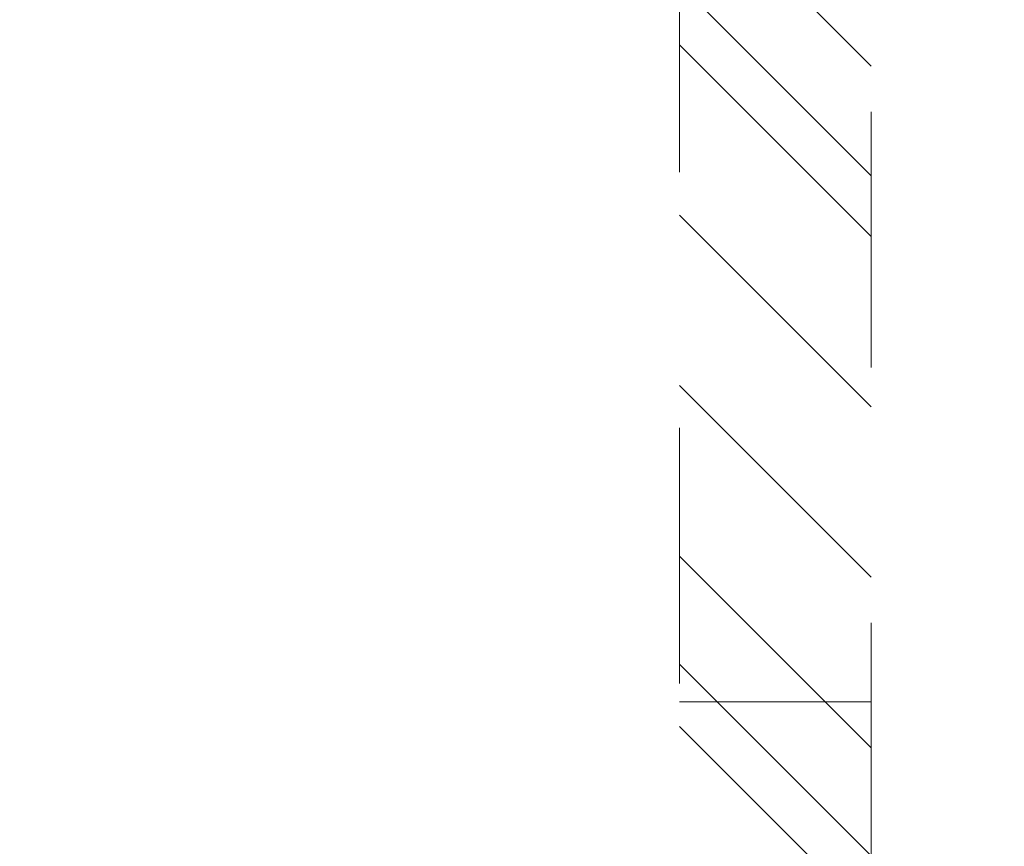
# Model space of a CAD drawing. Header units: inches. Extents: x -490 to -273, y -225 to 16.
# Tile 27 of 67: x -360.45 to -355.31, y -44.95 to -40.64. Entities that reach past the tile are written whole.
import ezdxf

# ---------------------------------------------------------------- set-up
doc = ezdxf.new("R2010")
doc.units = ezdxf.units.IN
doc.header["$LTSCALE"] = 32
doc.header["$MEASUREMENT"] = 0
doc.linetypes.add('Dash Style-1', pattern=[0.083328, 0.041656, -0.041672])
for name, color, linetype, lineweight in [('DashLineFill', 7, 'Dash Style-1', 13), ('Drawing', 7, 'Continuous', 18), ('None', 7, 'Continuous', 18), ('SolidLine', 7, 'Continuous', 15)]:
    doc.layers.add(name, color=color, linetype=linetype, lineweight=lineweight)

# ---------------------------------------------------------------- blocks, each defined once
blk = doc.blocks.new('Group-19')
at = {"layer": 'SolidLine'}
blk.add_open_spline([(-1.102362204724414, -2.559055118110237), (-19.09448818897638, -2.559055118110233), (-37.08661417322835, -2.559055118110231), (-37.08655118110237, -16.27955511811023), (-37.08648818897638, -30.00005511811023), (-37.08654168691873, -33.95503042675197), (-36.65348818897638, -37.88605511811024), (-34.77948818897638, -54.89405511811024), (-32.90548818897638, -71.90205511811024), (-32.43638942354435, -74.36921561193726), (-29.93148818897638, -74.56705511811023), (-19.09448818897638, -74.56705511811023), (-8.257488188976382, -74.56705511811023), (-5.752586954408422, -74.36921561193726), (-5.283488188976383, -71.90205511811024), (-3.409488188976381, -54.89405511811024), (-1.53548818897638, -37.88605511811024), (-1.102434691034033, -33.95503042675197), (-1.10248818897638, -30.00005511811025), (-1.102425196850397, -16.27955511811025), (-1.102362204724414, -2.559055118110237)], degree=2, knots=[0, 0, 0, 0.1739697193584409, 0.1739697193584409, 0.3066361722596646, 0.3066361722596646, 0.3448776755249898, 0.3448776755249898, 0.5103340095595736, 0.5103340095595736, 0.5346179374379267, 0.5346179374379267, 0.6393517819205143, 0.6393517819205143, 0.6636357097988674, 0.6636357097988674, 0.8290920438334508, 0.8290920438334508, 0.8673335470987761, 0.8673335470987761, 1, 1, 1], dxfattribs=at)
blk = doc.blocks.new('1BRPT6-LeftBeam (2D)')
at = {"layer": 'DashLineFill', "linetype": 'Continuous', "lineweight": 13}
h = blk.add_hatch(dxfattribs=at)
h.set_pattern_fill('Steel', color=253, style=0, pattern_type=2)
h.set_pattern_definition([(45, (0, 0), (-1.61301565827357, 1.935715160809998), []), (45, (-1.0608, 1.0608), (-0.4723460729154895, 0.4167612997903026), [])])
h.paths.add_polyline_path([(-1.850393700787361, 0.5000000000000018), (20.47244094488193, 0.5000000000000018), (20.47244094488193, -0.4999999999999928), (-1.850393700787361, -0.4999999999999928)])
at = {"layer": 'DashLineFill'}
blk.add_line((3.385826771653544, -0.4999999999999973), (3.385826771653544, 0.4999999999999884), dxfattribs=at)
at = {"layer": 'DashLineFill', "flags": 128}
blk.add_lwpolyline([(-1.850393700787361, 0.5000000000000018), (20.47244094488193, 0.5000000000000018), (20.47244094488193, -0.4999999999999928), (-1.850393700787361, -0.4999999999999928)], close=True, dxfattribs=at)
blk = doc.blocks.new('Group-56')
at = {"layer": 'None', "color": 7, "rotation": 90}
blk.add_blockref('1BRPT6-LeftBeam (2D)', (-10.99606299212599, -62.55906062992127), dxfattribs=at)
blk = doc.blocks.new('Group-67')
at = {"layer": 'None'}
for name in ['Group-19', 'Group-56']:
    blk.add_blockref(name, (0, 0), dxfattribs=at)
blk = doc.blocks.new('SL L Desk (2D)')
at = {"layer": 'None'}
blk.add_blockref('Group-67', (0, 0), dxfattribs=at)
at = {"layer": 'Drawing', "color": 0, "flags": 1}
for tag in ['Tag', 'Catalog', 'Option1', 'Option2', 'Option3', 'Option4', 'Option5', 'Option6', 'Option7', 'Option8', 'Option9', 'Option10', 'Option11', 'Option12', 'Custom', 'FinishGroup', 'Discount', 'Item2', 'Item3', 'Item6', 'Item9', 'Item10', 'Item12', 'Item13', 'Item16', 'Item19', 'Item20', 'Item21', 'Item22', 'Item23', 'Item24', 'Item25', 'Item8', 'Item18', 'Item1', 'Item4', 'Item5', 'Item7', 'Item11', 'Item14', 'Item15', 'Item17']:
    blk.add_attdef(tag, (-68.92256569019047, -44.61320366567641), '', height=0.007086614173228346, dxfattribs=at)

msp = doc.modelspace()

# ---------------------------------------------------------------- block references
at = {"layer": 'Drawing'}
msp.add_blockref('SL L Desk (2D)', (-345.5078740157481, 14.9763779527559), dxfattribs=at)

doc.saveas('drawing.dxf')
